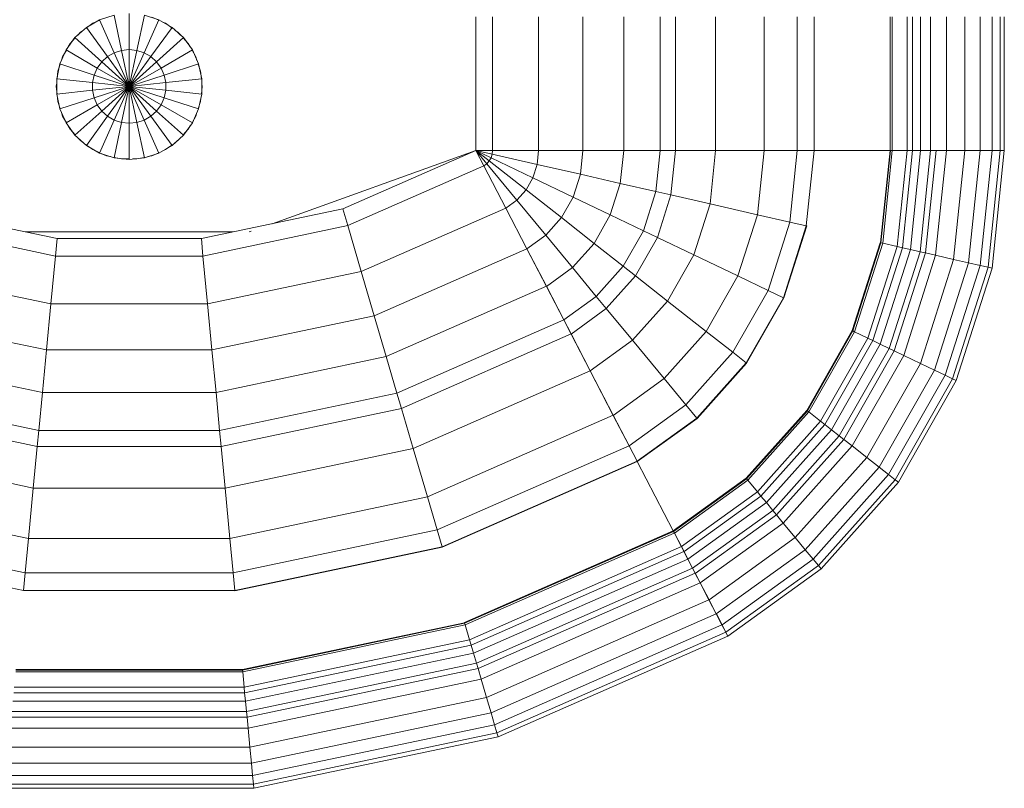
# Model space of a CAD drawing. Header units: millimetres. Extents: x 19580 to 41622, y 4748 to 42776.
# Tile 61 of 65: x 29323 to 29660, y 42128 to 42392. Entities that reach past the tile are written whole.
import ezdxf

# ---------------------------------------------------------------- set-up
doc = ezdxf.new("R2010")
doc.units = ezdxf.units.MM
doc.layers.add('M-EQPM-____-OTLN', color=50, linetype='Continuous', lineweight=20)

# ---------------------------------------------------------------- blocks, each defined once
blk = doc.blocks.new('Прямая форма - 83 new-608910-В_Этаж 01_Отопление')
at = {"layer": 'M-EQPM-____-OTLN', "color": 9}
for p, q in [((0, -194.51), (0, -182.13)), ((-10.17, -184.3), (-14.69, -186.91)), ((-14.61, -187.02), (-12.5, -185.48)), ((-12.5, -185.48), (-10.11, -184.42)), ((-5.2, -182.68), (-10.17, -184.3)), ((-10.17, -184.3), (-5.13, -195.6)), ((-5.2, -182.68), (-2.62, -194.79)), ((2.62, -194.79), (5.2, -182.68)), ((5.13, -195.6), (10.17, -184.3)), ((10.17, -184.3), (5.2, -182.68)), ((7.73, -183.36), (10.11, -184.42)), ((14.69, -186.91), (10.17, -184.3)), ((11.3, -184.95), (12.5, -185.48)), ((12.5, -185.48), (14.61, -187.02)), ((118.83, -183.27), (118.83, -229.07)), ((118.83, -229.07), (118.83, -183.27)), ((124.56, -229.09), (124.56, -183.27)), ((140.36, -229.09), (140.36, -183.27)), ((155.5, -229.09), (155.5, -183.27)), ((169.53, -229.09), (169.53, -183.27)), ((182.02, -229.09), (182.02, -183.27)), ((187.3, -229.09), (187.3, -183.27)), ((201.03, -229.09), (201.03, -183.27)), ((217.65, -229.09), (217.65, -183.27)), ((229.01, -229.09), (229.01, -183.27)), ((234.78, -229.09), (234.78, -183.27)), ((260.84, -229.09), (260.84, -183.27)), ((261.6, -229.09), (261.6, -183.27)), ((266.64, -229.09), (266.64, -183.27)), ((268.48, -229.09), (268.48, -183.27)), ((271.3, -229.09), (271.3, -183.27)), ((274.68, -229.09), (274.68, -183.27)), ((280.15, -229.09), (280.15, -183.27)), ((286.45, -229.09), (286.45, -183.27)), ((291.73, -229.09), (291.73, -183.27)), ((295.82, -229.09), (295.82, -183.27)), ((298.6, -229.09), (298.6, -183.27)), ((299.99, -229.09), (299.99, -183.27)), ((-14.69, -186.91), (-18.58, -190.41)), ((-17.6, -189.53), (-16.73, -188.56)), ((-16.73, -188.56), (-15.67, -187.79)), ((-14.69, -186.91), (-7.42, -196.92)), ((7.42, -196.92), (14.69, -186.91)), ((18.58, -190.41), (14.69, -186.91)), ((15.67, -187.79), (16.73, -188.56)), ((16.73, -188.56), (17.6, -189.53)), ((-18.58, -190.41), (-21.65, -194.63)), ((-20.23, -192.44), (-18.48, -190.5)), ((-18.58, -190.41), (-9.38, -198.69)), ((9.38, -198.69), (18.58, -190.41)), ((18.48, -190.5), (20.23, -192.44)), ((21.65, -194.63), (18.58, -190.41)), ((-21.65, -194.63), (-23.78, -199.41)), ((-22.84, -196.97), (-21.53, -194.7)), ((-21.65, -194.63), (-10.93, -200.82)), ((-20.88, -193.58), (-20.23, -192.44)), ((-5.13, -195.6), (-7.42, -196.92)), ((-2.62, -194.79), (-5.13, -195.6)), ((-5.13, -195.6), (0, -207.13)), ((0, -194.51), (-2.62, -194.79)), ((-2.62, -194.79), (0, -207.13)), ((0, -207.13), (0, -194.51)), ((2.62, -194.79), (0, -194.51)), ((0, -207.13), (2.62, -194.79)), ((0, -207.13), (5.13, -195.6)), ((5.13, -195.6), (2.62, -194.79)), ((7.42, -196.92), (5.13, -195.6)), ((10.93, -200.82), (21.65, -194.63)), ((20.23, -192.44), (20.88, -193.58)), ((21.53, -194.7), (22.84, -196.97)), ((23.78, -199.41), (21.65, -194.63)), ((-23.24, -198.21), (-22.84, -196.97)), ((-9.38, -198.69), (-10.93, -200.82)), ((-7.42, -196.92), (-9.38, -198.69)), ((-9.38, -198.69), (0, -207.13)), ((-7.42, -196.92), (0, -207.13)), ((0, -207.13), (7.42, -196.92)), ((0, -207.13), (9.38, -198.69)), ((9.38, -198.69), (7.42, -196.92)), ((10.93, -200.82), (9.38, -198.69)), ((22.84, -196.97), (23.24, -198.21)), ((-23.78, -199.41), (-24.86, -204.52)), ((-24.73, -204.54), (-24.45, -201.94)), ((-24.45, -201.94), (-23.65, -199.45)), ((-23.78, -199.41), (-12, -203.23)), ((-10.93, -200.82), (-12, -203.23)), ((-10.93, -200.82), (0, -207.13)), ((0, -207.13), (10.93, -200.82)), ((12, -203.23), (10.93, -200.82)), ((12, -203.23), (23.78, -199.41)), ((23.65, -199.45), (24.45, -201.94)), ((24.86, -204.52), (23.78, -199.41)), ((24.45, -201.94), (24.73, -204.54)), ((-24.86, -204.52), (-12.55, -205.82)), ((-24.86, -204.52), (-24.86, -209.75)), ((-12, -203.23), (-12.55, -205.82)), ((-12.55, -205.82), (0, -207.13)), ((-12.55, -205.82), (-12.55, -208.45)), ((-12, -203.23), (0, -207.13)), ((0, -207.13), (12, -203.23)), ((0, -207.13), (12.55, -205.82)), ((12.55, -205.82), (12, -203.23)), ((12.55, -205.82), (24.86, -204.52)), ((12.55, -208.45), (12.55, -205.82)), ((24.86, -209.75), (24.86, -204.52)), ((-25, -207.13), (-24.92, -206.38)), ((-24.73, -209.73), (-25, -207.13)), ((-24.86, -209.75), (-12.55, -208.45)), ((-12.55, -208.45), (0, -207.13)), ((-12.55, -208.45), (-12, -211.04)), ((-12, -211.04), (0, -207.13)), ((-10.93, -213.45), (0, -207.13)), ((-9.38, -215.58), (0, -207.13)), ((-7.42, -217.35), (0, -207.13)), ((-5.13, -218.67), (0, -207.13)), ((-2.62, -219.48), (0, -207.13)), ((0, -207.13), (12.55, -208.45)), ((0, -207.13), (12, -211.04)), ((0, -207.13), (10.93, -213.45)), ((0, -207.13), (9.38, -215.58)), ((0, -207.13), (7.42, -217.35)), ((0, -207.13), (5.13, -218.67)), ((0, -207.13), (2.62, -219.48)), ((0, -219.76), (0, -207.13)), ((12, -211.04), (12.55, -208.45)), ((12.55, -208.45), (24.86, -209.75)), ((25, -207.13), (24.73, -209.73)), ((24.92, -206.38), (25, -207.13)), ((-24.86, -209.75), (-23.78, -214.86)), ((-24.45, -212.33), (-24.59, -211.03)), ((-23.65, -214.82), (-24.45, -212.33)), ((-23.78, -214.86), (-12, -211.04)), ((-12, -211.04), (-10.93, -213.45)), ((10.93, -213.45), (12, -211.04)), ((12, -211.04), (23.78, -214.86)), ((24.45, -212.33), (23.65, -214.82)), ((23.78, -214.86), (24.86, -209.75)), ((24.59, -211.03), (24.45, -212.33)), ((-23.78, -214.86), (-21.65, -219.63)), ((-21.65, -219.63), (-10.93, -213.45)), ((-18.58, -223.86), (-9.38, -215.58)), ((-10.93, -213.45), (-9.38, -215.58)), ((-9.38, -215.58), (-7.42, -217.35)), ((7.42, -217.35), (9.38, -215.58)), ((9.38, -215.58), (10.93, -213.45)), ((9.38, -215.58), (18.58, -223.86)), ((10.93, -213.45), (21.65, -219.63)), ((21.65, -219.63), (23.78, -214.86)), ((-22.84, -217.3), (-23.24, -216.06)), ((-21.53, -219.57), (-22.84, -217.3)), ((-14.69, -227.36), (-7.42, -217.35)), ((-10.17, -229.97), (-5.13, -218.67)), ((-7.42, -217.35), (-5.13, -218.67)), ((-5.13, -218.67), (-2.62, -219.48)), ((2.62, -219.48), (5.13, -218.67)), ((5.13, -218.67), (7.42, -217.35)), ((5.13, -218.67), (10.17, -229.97)), ((7.42, -217.35), (14.69, -227.36)), ((22.84, -217.3), (21.53, -219.57)), ((23.24, -216.06), (22.84, -217.3)), ((-21.65, -219.63), (-18.58, -223.86)), ((-20.23, -221.83), (-20.88, -220.69)), ((-18.48, -223.77), (-20.23, -221.83)), ((-5.2, -231.59), (-2.62, -219.48)), ((-2.62, -219.48), (0, -219.76)), ((0, -219.76), (2.62, -219.48)), ((0, -232.13), (0, -219.76)), ((2.62, -219.48), (5.2, -231.59)), ((20.23, -221.83), (18.48, -223.77)), ((18.58, -223.86), (21.65, -219.63)), ((20.88, -220.69), (20.23, -221.83)), ((-18.58, -223.86), (-14.69, -227.36)), ((-16.73, -225.71), (-17.6, -224.74)), ((-15.67, -226.48), (-16.73, -225.71)), ((14.69, -227.36), (18.58, -223.86)), ((16.73, -225.71), (15.67, -226.48)), ((17.6, -224.74), (16.73, -225.71)), ((-14.69, -227.36), (-10.17, -229.97)), ((-12.5, -228.79), (-14.61, -227.25)), ((-10.11, -229.85), (-12.5, -228.79)), ((10.17, -229.97), (14.69, -227.36)), ((12.5, -228.79), (11.3, -229.32)), ((14.61, -227.25), (12.5, -228.79)), ((118.83, -229.09), (49.02, -254.19)), ((73.23, -249.09), (118.83, -229.07)), ((124.56, -229.09), (118.83, -229.09)), ((118.83, -229.09), (121.56, -234.36)), ((118.83, -229.09), (122.57, -233.63)), ((118.83, -229.09), (122.57, -233.63)), ((118.83, -229.09), (123.41, -232.69)), ((118.83, -229.09), (123.41, -232.69)), ((118.83, -229.09), (124.04, -231.59)), ((118.83, -229.09), (124.04, -231.59)), ((118.83, -229.09), (124.43, -230.37)), ((118.83, -229.09), (124.43, -230.37)), ((118.83, -229.09), (124.56, -229.09)), ((118.85, -229.09), (121.57, -234.34)), ((124.43, -230.37), (124.56, -229.09)), ((124.43, -230.37), (124.56, -229.09)), ((140.36, -229.09), (124.56, -229.09)), ((124.56, -229.09), (140.36, -229.09)), ((139.86, -233.89), (140.36, -229.09)), ((139.86, -233.89), (140.36, -229.09)), ((155.5, -229.09), (140.36, -229.09)), ((140.36, -229.09), (155.5, -229.09)), ((154.66, -237.26), (155.5, -229.09)), ((154.66, -237.26), (155.5, -229.09)), ((169.53, -229.09), (155.5, -229.09)), ((155.5, -229.09), (169.53, -229.09)), ((168.36, -240.39), (169.53, -229.09)), ((168.36, -240.39), (169.53, -229.09)), ((182.02, -229.09), (169.53, -229.09)), ((169.53, -229.09), (182.02, -229.09)), ((180.56, -243.17), (182.02, -229.09)), ((180.56, -243.17), (182.02, -229.09)), ((187.3, -229.09), (182.02, -229.09)), ((182.02, -229.09), (187.3, -229.09)), ((185.73, -244.35), (187.3, -229.09)), ((185.73, -244.35), (187.3, -229.09)), ((201.03, -229.09), (187.3, -229.09)), ((187.3, -229.09), (201.03, -229.09)), ((199.15, -247.41), (201.03, -229.09)), ((199.15, -247.41), (201.03, -229.09)), ((217.65, -229.09), (201.03, -229.09)), ((201.03, -229.09), (217.65, -229.09)), ((215.38, -251.11), (217.65, -229.09)), ((215.38, -251.11), (217.65, -229.09)), ((229.01, -229.09), (217.65, -229.09)), ((217.65, -229.09), (229.01, -229.09)), ((226.48, -253.64), (229.01, -229.09)), ((226.48, -253.64), (229.01, -229.09)), ((234.78, -229.09), (229.01, -229.09)), ((229.01, -229.09), (234.78, -229.09)), ((232.12, -254.93), (234.78, -229.09)), ((232.12, -254.93), (234.78, -229.09)), ((260.84, -229.09), (234.78, -229.09)), ((234.78, -229.09), (234.91, -229.09)), ((234.91, -229.09), (260.71, -229.09)), ((257.58, -260.73), (260.84, -229.09)), ((257.58, -260.73), (260.84, -229.09)), ((257.71, -260.76), (260.97, -229.09)), ((257.71, -260.76), (260.97, -229.09)), ((258.32, -260.9), (261.6, -229.09)), ((258.32, -260.9), (261.6, -229.09)), ((260.71, -229.09), (260.84, -229.09)), ((260.84, -229.09), (260.97, -229.09)), ((260.97, -229.09), (261.6, -229.09)), ((266.64, -229.09), (261.6, -229.09)), ((261.6, -229.09), (266.64, -229.09)), ((263.25, -262.03), (266.64, -229.09)), ((263.25, -262.03), (266.64, -229.09)), ((265.04, -262.43), (268.48, -229.09)), ((265.04, -262.43), (268.48, -229.09)), ((268.48, -229.09), (266.64, -229.09)), ((266.64, -229.09), (268.48, -229.09)), ((267.8, -263.06), (271.3, -229.09)), ((267.8, -263.06), (271.3, -229.09)), ((271.3, -229.09), (268.48, -229.09)), ((268.48, -229.09), (271.3, -229.09)), ((271.1, -263.82), (274.68, -229.09)), ((271.1, -263.82), (274.68, -229.09)), ((274.68, -229.09), (271.3, -229.09)), ((271.3, -229.09), (274.68, -229.09)), ((272.96, -264.24), (276.59, -229.09)), ((272.96, -264.24), (276.59, -229.09)), ((276.59, -229.09), (274.68, -229.09)), ((274.68, -229.09), (276.59, -229.09)), ((276.45, -265.04), (280.15, -229.09)), ((276.45, -265.04), (280.15, -229.09)), ((280.15, -229.09), (276.59, -229.09)), ((276.59, -229.09), (280.15, -229.09)), ((286.45, -229.09), (280.15, -229.09)), ((280.15, -229.09), (286.45, -229.09)), ((282.6, -266.44), (286.45, -229.09)), ((282.6, -266.44), (286.45, -229.09)), ((291.73, -229.09), (286.45, -229.09)), ((286.45, -229.09), (291.73, -229.09)), ((287.76, -267.61), (291.73, -229.09)), ((287.76, -267.61), (291.73, -229.09)), ((295.82, -229.09), (291.73, -229.09)), ((291.73, -229.09), (295.82, -229.09)), ((291.75, -268.53), (295.82, -229.09)), ((291.75, -268.53), (295.82, -229.09)), ((294.47, -269.15), (298.6, -229.09)), ((294.47, -269.15), (298.6, -229.09)), ((298.6, -229.09), (295.82, -229.09)), ((295.82, -229.09), (298.6, -229.09)), ((295.83, -269.46), (299.99, -229.09)), ((295.83, -269.46), (299.99, -229.09)), ((299.99, -229.09), (298.6, -229.09)), ((298.6, -229.09), (299.99, -229.09)), ((-10.17, -229.97), (-5.2, -231.59)), ((-7.73, -230.91), (-9.63, -230.07)), ((-6.44, -231.18), (-7.73, -230.91)), ((-5.2, -231.59), (0, -232.13)), ((-2.61, -232), (-5.17, -231.45)), ((0, -232), (-2.61, -232)), ((0, -232.13), (5.2, -231.59)), ((2.61, -232), (1.3, -232)), ((5.17, -231.45), (2.61, -232)), ((5.2, -231.59), (10.17, -229.97)), ((7.73, -230.91), (6.44, -231.18)), ((10.11, -229.85), (7.73, -230.91)), ((122.57, -233.63), (123.41, -232.69)), ((122.57, -233.63), (123.41, -232.69)), ((123.41, -232.69), (124.04, -231.59)), ((123.41, -232.69), (124.04, -231.59)), ((123.41, -232.69), (136.04, -242.61)), ((123.41, -232.69), (136.04, -242.61)), ((124.04, -231.59), (124.43, -230.37)), ((124.04, -231.59), (124.43, -230.37)), ((124.04, -231.59), (138.4, -238.46)), ((124.04, -231.59), (138.4, -238.46)), ((124.43, -230.37), (139.86, -233.89)), ((124.43, -230.37), (139.86, -233.89)), ((74.91, -254.82), (121.57, -234.34)), ((74.91, -254.82), (121.57, -234.34)), ((121.56, -234.36), (122.57, -233.63)), ((121.56, -234.36), (122.57, -233.63)), ((121.56, -234.36), (129.09, -248.88)), ((121.57, -234.34), (129.1, -248.85)), ((122.57, -233.63), (132.89, -246.14)), ((122.57, -233.63), (132.89, -246.14)), ((138.4, -238.46), (139.86, -233.89)), ((138.4, -238.46), (139.86, -233.89)), ((139.86, -233.89), (154.66, -237.26)), ((139.86, -233.89), (154.66, -237.26)), ((136.04, -242.61), (138.4, -238.46)), ((136.04, -242.61), (138.4, -238.46)), ((138.4, -238.46), (152.17, -245.06)), ((138.4, -238.46), (152.17, -245.06)), ((152.17, -245.06), (154.66, -237.26)), ((152.17, -245.06), (154.66, -237.26)), ((154.66, -237.26), (168.36, -240.39)), ((154.66, -237.26), (168.36, -240.39)), ((132.89, -246.14), (136.04, -242.61)), ((132.89, -246.14), (136.04, -242.61)), ((136.04, -242.61), (148.15, -252.12)), ((136.04, -242.61), (148.15, -252.12)), ((164.92, -251.17), (168.36, -240.39)), ((164.92, -251.17), (168.36, -240.39)), ((168.36, -240.39), (180.56, -243.17)), ((168.36, -240.39), (180.56, -243.17)), ((129.09, -248.88), (132.89, -246.14)), ((129.09, -248.88), (132.89, -246.14)), ((132.89, -246.14), (142.78, -258.12)), ((132.89, -246.14), (142.78, -258.12)), ((148.15, -252.12), (152.17, -245.06)), ((148.15, -252.12), (152.17, -245.06)), ((152.17, -245.06), (164.92, -251.17)), ((152.17, -245.06), (164.92, -251.17)), ((176.28, -256.6), (180.56, -243.17)), ((176.28, -256.6), (180.56, -243.17)), ((180.56, -243.17), (185.73, -244.35)), ((180.56, -243.17), (185.73, -244.35)), ((181.08, -258.9), (185.73, -244.35)), ((181.08, -258.9), (185.73, -244.35)), ((185.73, -244.35), (199.15, -247.41)), ((185.73, -244.35), (199.15, -247.41)), ((-73.23, -249.09), (-24.73, -259.3)), ((24.73, -259.3), (73.23, -249.09)), ((73.23, -249.09), (74.91, -254.82)), ((73.23, -249.09), (74.91, -254.82)), ((79.55, -270.61), (129.1, -248.85)), ((79.55, -270.61), (129.1, -248.85)), ((129.09, -248.88), (136.31, -262.79)), ((129.1, -248.85), (136.32, -262.77)), ((193.57, -264.88), (199.15, -247.41)), ((193.57, -264.88), (199.15, -247.41)), ((199.15, -247.41), (215.38, -251.11)), ((199.15, -247.41), (215.38, -251.11)), ((142.78, -258.12), (148.15, -252.12)), ((142.78, -258.12), (148.15, -252.12)), ((148.15, -252.12), (159.36, -260.93)), ((148.15, -252.12), (159.36, -260.93)), ((159.36, -260.93), (164.92, -251.17)), ((159.36, -260.93), (164.92, -251.17)), ((164.92, -251.17), (176.28, -256.6)), ((164.92, -251.17), (176.28, -256.6)), ((208.67, -272.12), (215.38, -251.11)), ((208.67, -272.12), (215.38, -251.11)), ((215.38, -251.11), (226.48, -253.64)), ((215.38, -251.11), (226.48, -253.64)), ((-74.91, -254.82), (-25.3, -265.27)), ((-74.91, -254.82), (-25.3, -265.27)), ((25.3, -265.27), (74.91, -254.82)), ((25.3, -265.27), (74.91, -254.82)), ((74.91, -254.82), (79.55, -270.61)), ((74.91, -254.82), (79.55, -270.61)), ((219, -277.06), (226.48, -253.64)), ((219, -277.06), (226.48, -253.64)), ((224.25, -279.58), (232.12, -254.93)), ((224.25, -279.58), (232.12, -254.93)), ((224.37, -279.63), (232.25, -254.96)), ((224.37, -279.63), (232.25, -254.96)), ((226.48, -253.64), (232.12, -254.93)), ((226.48, -253.64), (232.12, -254.93)), ((232.12, -254.93), (232.25, -254.96)), ((232.25, -254.96), (232.12, -254.93)), ((35.49, -257.04), (-35.49, -257.04)), ((-24.73, -259.3), (-25.3, -265.27)), ((-24.73, -259.3), (-25.3, -265.27)), ((-24.73, -259.3), (24.73, -259.3)), ((24.73, -259.3), (25.3, -265.27)), ((24.73, -259.3), (25.3, -265.27)), ((41.82, -256.78), (41.1, -257.04)), ((136.31, -262.79), (142.78, -258.12)), ((136.31, -262.79), (142.78, -258.12)), ((142.78, -258.12), (151.94, -269.23)), ((142.78, -258.12), (151.94, -269.23)), ((169.35, -268.77), (176.28, -256.6)), ((169.35, -268.77), (176.28, -256.6)), ((173.57, -272.09), (181.08, -258.9)), ((173.57, -272.09), (181.08, -258.9)), ((176.28, -256.6), (181.08, -258.9)), ((176.28, -256.6), (181.08, -258.9)), ((181.08, -258.9), (193.57, -264.88)), ((181.08, -258.9), (193.57, -264.88)), ((84, -285.74), (136.32, -262.77)), ((84, -285.74), (136.32, -262.77)), ((136.31, -262.79), (143, -275.69)), ((136.32, -262.77), (143.01, -275.66)), ((151.94, -269.23), (159.36, -260.93)), ((151.94, -269.23), (159.36, -260.93)), ((159.36, -260.93), (169.35, -268.77)), ((159.36, -260.93), (169.35, -268.77)), ((247.82, -290.86), (257.45, -260.7)), ((247.82, -290.86), (257.45, -260.7)), ((247.94, -290.92), (257.58, -260.73)), ((247.94, -290.92), (257.58, -260.73)), ((248.06, -290.98), (257.71, -260.76)), ((248.06, -290.98), (257.71, -260.76)), ((248.63, -291.25), (258.32, -260.9)), ((248.63, -291.25), (258.32, -260.9)), ((253.22, -293.45), (263.25, -262.03)), ((253.22, -293.45), (263.25, -262.03)), ((254.88, -294.24), (265.04, -262.43)), ((254.88, -294.24), (265.04, -262.43)), ((257.45, -260.7), (257.58, -260.73)), ((257.45, -260.7), (257.58, -260.73)), ((257.45, -295.47), (267.8, -263.06)), ((257.45, -295.47), (267.8, -263.06)), ((257.58, -260.73), (257.71, -260.76)), ((257.58, -260.73), (257.71, -260.76)), ((257.71, -260.76), (258.32, -260.9)), ((257.71, -260.76), (258.32, -260.9)), ((258.32, -260.9), (263.25, -262.03)), ((258.32, -260.9), (263.25, -262.03)), ((263.25, -262.03), (265.04, -262.43)), ((263.25, -262.03), (265.04, -262.43)), ((265.04, -262.43), (267.8, -263.06)), ((265.04, -262.43), (267.8, -263.06)), ((267.8, -263.06), (271.1, -263.82)), ((267.8, -263.06), (271.1, -263.82)), ((-25.3, -265.27), (-26.87, -281.7)), ((-25.3, -265.27), (-26.87, -281.7)), ((-25.3, -265.27), (25.3, -265.27)), ((-25.3, -265.27), (25.3, -265.27)), ((25.3, -265.27), (26.87, -281.7)), ((25.3, -265.27), (26.87, -281.7)), ((184.55, -280.71), (193.57, -264.88)), ((184.55, -280.71), (193.57, -264.88)), ((193.57, -264.88), (208.67, -272.12)), ((193.57, -264.88), (208.67, -272.12)), ((260.52, -296.94), (271.1, -263.82)), ((260.52, -296.94), (271.1, -263.82)), ((262.26, -297.78), (272.96, -264.24)), ((262.26, -297.78), (272.96, -264.24)), ((265.5, -299.33), (276.45, -265.04)), ((265.5, -299.33), (276.45, -265.04)), ((271.1, -263.82), (272.96, -264.24)), ((271.1, -263.82), (272.96, -264.24)), ((271.23, -302.07), (282.6, -266.44)), ((271.23, -302.07), (282.6, -266.44)), ((272.96, -264.24), (276.45, -265.04)), ((272.96, -264.24), (276.45, -265.04)), ((276.45, -265.04), (282.6, -266.44)), ((276.45, -265.04), (282.6, -266.44)), ((282.6, -266.44), (287.76, -267.61)), ((282.6, -266.44), (287.76, -267.61)), ((143, -275.69), (151.94, -269.23)), ((143, -275.69), (151.94, -269.23)), ((151.94, -269.23), (160.1, -279.12)), ((151.94, -269.23), (160.1, -279.12)), ((160.1, -279.12), (169.35, -268.77)), ((160.1, -279.12), (169.35, -268.77)), ((169.35, -268.77), (173.57, -272.09)), ((169.35, -268.77), (173.57, -272.09)), ((276.02, -304.37), (287.76, -267.61)), ((276.02, -304.37), (287.76, -267.61)), ((279.74, -306.15), (291.75, -268.53)), ((279.74, -306.15), (291.75, -268.53)), ((282.27, -307.36), (294.47, -269.15)), ((282.27, -307.36), (294.47, -269.15)), ((283.54, -307.97), (295.83, -269.46)), ((283.54, -307.97), (295.83, -269.46)), ((287.76, -267.61), (291.75, -268.53)), ((287.76, -267.61), (291.75, -268.53)), ((291.75, -268.53), (294.47, -269.15)), ((291.75, -268.53), (294.47, -269.15)), ((294.47, -269.15), (295.83, -269.46)), ((294.47, -269.15), (295.83, -269.46)), ((-79.55, -270.61), (-26.87, -281.7)), ((-79.55, -270.61), (-26.87, -281.7)), ((26.87, -281.7), (79.55, -270.61)), ((26.87, -281.7), (79.55, -270.61)), ((79.55, -270.61), (84, -285.74)), ((79.55, -270.61), (84, -285.74)), ((163.55, -283.3), (173.57, -272.09)), ((163.55, -283.3), (173.57, -272.09)), ((173.57, -272.09), (184.55, -280.71)), ((173.57, -272.09), (184.55, -280.71)), ((197.84, -291.15), (208.67, -272.12)), ((197.84, -291.15), (208.67, -272.12)), ((208.67, -272.12), (219, -277.06)), ((208.67, -272.12), (219, -277.06)), ((88.12, -299.76), (143.01, -275.66)), ((88.12, -299.76), (143.01, -275.66)), ((143, -275.69), (148.95, -287.16)), ((143.01, -275.66), (148.97, -287.14)), ((148.95, -287.16), (160.1, -279.12)), ((148.95, -287.16), (160.1, -279.12)), ((160.1, -279.12), (163.55, -283.3)), ((160.1, -279.12), (163.55, -283.3)), ((206.92, -298.28), (219, -277.06)), ((206.92, -298.28), (219, -277.06)), ((211.54, -301.9), (224.25, -279.58)), ((211.54, -301.9), (224.25, -279.58)), ((211.64, -301.99), (224.37, -279.63)), ((211.64, -301.99), (224.37, -279.63)), ((219, -277.06), (224.25, -279.58)), ((219, -277.06), (224.25, -279.58)), ((224.25, -279.58), (224.37, -279.63)), ((224.25, -279.58), (224.37, -279.63)), ((-26.87, -281.7), (-28.37, -297.46)), ((-26.87, -281.7), (-28.37, -297.46)), ((-26.87, -281.7), (26.87, -281.7)), ((-26.87, -281.7), (26.87, -281.7)), ((26.87, -281.7), (28.37, -297.46)), ((26.87, -281.7), (28.37, -297.46)), ((151.47, -292.02), (163.55, -283.3)), ((151.47, -292.02), (163.55, -283.3)), ((163.55, -283.3), (172.52, -294.17)), ((163.55, -283.3), (172.52, -294.17)), ((172.52, -294.17), (184.55, -280.71)), ((172.52, -294.17), (184.55, -280.71)), ((184.55, -280.71), (197.84, -291.15)), ((184.55, -280.71), (197.84, -291.15)), ((-84, -285.74), (-28.37, -297.46)), ((-84, -285.74), (-28.37, -297.46)), ((28.37, -297.46), (84, -285.74)), ((28.37, -297.46), (84, -285.74)), ((84, -285.74), (88.12, -299.76)), ((84, -285.74), (88.12, -299.76)), ((91.79, -312.24), (148.97, -287.14)), ((91.79, -312.24), (148.97, -287.14)), ((148.95, -287.16), (151.47, -292.02)), ((148.97, -287.14), (151.49, -291.99)), ((93.35, -317.52), (151.49, -291.99)), ((93.35, -317.52), (151.49, -291.99)), ((151.47, -292.02), (158.02, -304.64)), ((151.49, -291.99), (158.03, -304.61)), ((183.37, -307.32), (197.84, -291.15)), ((183.37, -307.32), (197.84, -291.15)), ((197.84, -291.15), (206.92, -298.28)), ((197.84, -291.15), (206.92, -298.28)), ((232.27, -318.19), (247.82, -290.86)), ((232.27, -318.19), (247.82, -290.86)), ((232.37, -318.27), (247.94, -290.92)), ((232.37, -318.27), (247.94, -290.92)), ((232.48, -318.35), (248.06, -290.98)), ((232.48, -318.35), (248.06, -290.98)), ((232.98, -318.74), (248.63, -291.25)), ((232.98, -318.74), (248.63, -291.25)), ((237.01, -321.91), (253.22, -293.45)), ((237.01, -321.91), (253.22, -293.45)), ((247.82, -290.86), (247.94, -290.92)), ((247.82, -290.86), (247.94, -290.92)), ((247.94, -290.92), (248.06, -290.98)), ((247.94, -290.92), (248.06, -290.98)), ((248.06, -290.98), (248.63, -291.25)), ((248.06, -290.98), (248.63, -291.25)), ((248.63, -291.25), (253.22, -293.45)), ((248.63, -291.25), (253.22, -293.45)), ((253.22, -293.45), (254.88, -294.24)), ((253.22, -293.45), (254.88, -294.24)), ((158.02, -304.64), (172.52, -294.17)), ((158.02, -304.64), (172.52, -294.17)), ((172.52, -294.17), (183.37, -307.32)), ((172.52, -294.17), (183.37, -307.32)), ((238.47, -323.06), (254.88, -294.24)), ((238.47, -323.06), (254.88, -294.24)), ((240.73, -324.84), (257.45, -295.47)), ((240.73, -324.84), (257.45, -295.47)), ((243.43, -326.96), (260.52, -296.94)), ((243.43, -326.96), (260.52, -296.94)), ((254.88, -294.24), (257.45, -295.47)), ((254.88, -294.24), (257.45, -295.47)), ((257.45, -295.47), (260.52, -296.94)), ((257.45, -295.47), (260.52, -296.94)), ((260.52, -296.94), (262.26, -297.78)), ((260.52, -296.94), (262.26, -297.78)), ((-88.13, -299.76), (-29.77, -312.05)), ((-88.13, -299.76), (-29.77, -312.05)), ((-28.37, -297.46), (-29.77, -312.05)), ((-28.37, -297.46), (-29.77, -312.05)), ((-28.37, -297.46), (28.37, -297.46)), ((-28.37, -297.46), (28.37, -297.46)), ((28.37, -297.46), (29.77, -312.05)), ((28.37, -297.46), (29.77, -312.05)), ((29.77, -312.05), (88.12, -299.76)), ((29.77, -312.05), (88.12, -299.76)), ((88.12, -299.76), (91.79, -312.24)), ((88.12, -299.76), (91.79, -312.24)), ((190.79, -316.32), (206.92, -298.28)), ((190.79, -316.32), (206.92, -298.28)), ((206.92, -298.28), (211.54, -301.9)), ((206.92, -298.28), (211.54, -301.9)), ((244.96, -328.16), (262.26, -297.78)), ((244.96, -328.16), (262.26, -297.78)), ((247.81, -330.39), (265.5, -299.33)), ((247.81, -330.39), (265.5, -299.33)), ((262.26, -297.78), (265.5, -299.33)), ((262.26, -297.78), (265.5, -299.33)), ((265.5, -299.33), (271.23, -302.07)), ((265.5, -299.33), (271.23, -302.07)), ((194.56, -320.89), (211.54, -301.9)), ((194.56, -320.89), (211.54, -301.9)), ((194.65, -320.99), (211.64, -301.99)), ((194.65, -320.99), (211.64, -301.99)), ((211.54, -301.9), (211.64, -301.99)), ((211.54, -301.9), (211.64, -301.99)), ((252.85, -334.35), (271.23, -302.07)), ((252.85, -334.35), (271.23, -302.07)), ((271.23, -302.07), (276.02, -304.37)), ((271.23, -302.07), (276.02, -304.37)), ((97.38, -331.24), (158.03, -304.61)), ((97.38, -331.24), (158.03, -304.61)), ((158.02, -304.64), (165.94, -319.91)), ((158.03, -304.61), (165.95, -319.88)), ((257.07, -337.66), (276.02, -304.37)), ((257.07, -337.66), (276.02, -304.37)), ((260.34, -340.23), (279.74, -306.15)), ((260.34, -340.23), (279.74, -306.15)), ((276.02, -304.37), (279.74, -306.15)), ((276.02, -304.37), (279.74, -306.15)), ((279.74, -306.15), (282.27, -307.36)), ((279.74, -306.15), (282.27, -307.36)), ((165.94, -319.91), (183.37, -307.32)), ((165.94, -319.91), (183.37, -307.32)), ((183.37, -307.32), (190.79, -316.32)), ((183.37, -307.32), (190.79, -316.32)), ((262.56, -341.98), (282.27, -307.36)), ((262.56, -341.98), (282.27, -307.36)), ((263.67, -342.85), (283.54, -307.97)), ((263.67, -342.85), (283.54, -307.97)), ((282.27, -307.36), (283.54, -307.97)), ((282.27, -307.36), (283.54, -307.97)), ((-91.79, -312.24), (-31.01, -325.04)), ((-91.79, -312.24), (-31.01, -325.04)), ((-29.77, -312.05), (-31.01, -325.04)), ((-29.77, -312.05), (-31.01, -325.04)), ((-29.77, -312.05), (29.77, -312.05)), ((-29.77, -312.05), (29.77, -312.05)), ((29.77, -312.05), (31, -325.04)), ((29.77, -312.05), (31, -325.04)), ((31, -325.04), (91.79, -312.24)), ((31, -325.04), (91.79, -312.24)), ((91.79, -312.24), (93.35, -317.52)), ((91.79, -312.24), (93.35, -317.52)), ((171.36, -330.35), (190.79, -316.32)), ((171.36, -330.35), (190.79, -316.32)), ((190.79, -316.32), (194.56, -320.89)), ((190.79, -316.32), (194.56, -320.89)), ((-93.35, -317.52), (-31.53, -330.54)), ((-93.35, -317.52), (-31.53, -330.54)), ((31.53, -330.54), (93.35, -317.52)), ((31.53, -330.54), (93.35, -317.52)), ((93.35, -317.52), (97.38, -331.24)), ((93.35, -317.52), (97.38, -331.24)), ((102.26, -347.85), (165.95, -319.88)), ((102.26, -347.85), (165.95, -319.88)), ((165.94, -319.91), (171.36, -330.35)), ((165.95, -319.88), (171.37, -330.33)), ((211.5, -341.42), (232.27, -318.19)), ((211.5, -341.42), (232.27, -318.19)), ((211.59, -341.52), (232.37, -318.27)), ((211.59, -341.52), (232.37, -318.27)), ((211.67, -341.62), (232.48, -318.35)), ((211.67, -341.62), (232.48, -318.35)), ((212.08, -342.12), (232.98, -318.74)), ((212.08, -342.12), (232.98, -318.74)), ((232.27, -318.19), (232.37, -318.27)), ((232.27, -318.19), (232.37, -318.27)), ((232.37, -318.27), (232.48, -318.35)), ((232.37, -318.27), (232.48, -318.35)), ((232.48, -318.35), (232.98, -318.74)), ((232.48, -318.35), (232.98, -318.74)), ((232.98, -318.74), (237.01, -321.91)), ((232.98, -318.74), (237.01, -321.91)), ((174.11, -335.65), (194.56, -320.89)), ((174.11, -335.65), (194.56, -320.89)), ((174.17, -335.77), (194.65, -320.99)), ((194.65, -320.99), (174.17, -335.77)), ((194.56, -320.89), (194.65, -320.99)), ((194.56, -320.89), (194.65, -320.99)), ((215.37, -346.11), (237.01, -321.91)), ((215.37, -346.11), (237.01, -321.91)), ((216.57, -347.56), (238.47, -323.06)), ((216.57, -347.56), (238.47, -323.06)), ((237.01, -321.91), (238.47, -323.06)), ((237.01, -321.91), (238.47, -323.06)), ((238.47, -323.06), (240.73, -324.84)), ((238.47, -323.06), (240.73, -324.84)), ((-31.01, -325.04), (-31.53, -330.54)), ((-31.01, -325.04), (-31.53, -330.54)), ((-31.01, -325.04), (31, -325.04)), ((-31.01, -325.04), (31, -325.04)), ((31, -325.04), (31.53, -330.54)), ((31, -325.04), (31.53, -330.54)), ((218.42, -349.8), (240.73, -324.84)), ((218.42, -349.8), (240.73, -324.84)), ((220.62, -352.47), (243.43, -326.96)), ((220.62, -352.47), (243.43, -326.96)), ((240.73, -324.84), (243.43, -326.96)), ((240.73, -324.84), (243.43, -326.96)), ((243.43, -326.96), (244.96, -328.16)), ((243.43, -326.96), (244.96, -328.16)), ((-31.53, -330.54), (-32.89, -344.83)), ((-31.53, -330.54), (-32.89, -344.83)), ((-31.53, -330.54), (31.53, -330.54)), ((-31.53, -330.54), (31.53, -330.54)), ((31.53, -330.54), (32.89, -344.83)), ((31.53, -330.54), (32.89, -344.83)), ((105.6, -359.2), (171.37, -330.33)), ((105.6, -359.2), (171.37, -330.33)), ((171.37, -330.33), (174.12, -335.63)), ((221.87, -353.98), (244.96, -328.16)), ((221.87, -353.98), (244.96, -328.16)), ((224.2, -356.81), (247.81, -330.39)), ((224.2, -356.81), (247.81, -330.39)), ((244.96, -328.16), (247.81, -330.39)), ((244.96, -328.16), (247.81, -330.39)), ((247.81, -330.39), (252.85, -334.35)), ((247.81, -330.39), (252.85, -334.35)), ((-97.38, -331.24), (-32.89, -344.83)), ((-97.38, -331.24), (-32.89, -344.83)), ((32.89, -344.83), (97.38, -331.24)), ((32.89, -344.83), (97.38, -331.24)), ((97.38, -331.24), (102.26, -347.85)), ((97.38, -331.24), (102.26, -347.85)), ((107.3, -364.97), (174.12, -335.63)), ((107.3, -364.97), (174.12, -335.63)), ((107.33, -365.1), (174.19, -335.75)), ((107.33, -365.1), (174.19, -335.75)), ((174.11, -335.65), (174.17, -335.77)), ((174.12, -335.63), (174.19, -335.75)), ((174.17, -335.77), (186.47, -359.48)), ((174.19, -335.75), (186.5, -359.48)), ((228.31, -361.79), (252.85, -334.35)), ((228.31, -361.79), (252.85, -334.35)), ((252.85, -334.35), (257.07, -337.66)), ((252.85, -334.35), (257.07, -337.66)), ((231.76, -365.97), (257.07, -337.66)), ((231.76, -365.97), (257.07, -337.66)), ((234.43, -369.21), (260.34, -340.23)), ((234.43, -369.21), (260.34, -340.23)), ((257.07, -337.66), (260.34, -340.23)), ((257.07, -337.66), (260.34, -340.23)), ((260.34, -340.23), (262.56, -341.98)), ((260.34, -340.23), (262.56, -341.98)), ((211.5, -341.42), (186.47, -359.48)), ((186.47, -359.48), (211.5, -341.42)), ((186.56, -359.58), (211.59, -341.52)), ((186.56, -359.58), (211.59, -341.52)), ((186.62, -359.7), (211.67, -341.62)), ((186.62, -359.7), (211.67, -341.62)), ((186.91, -360.29), (212.08, -342.12)), ((186.91, -360.29), (212.08, -342.12)), ((211.5, -341.42), (211.59, -341.52)), ((211.5, -341.42), (211.59, -341.52)), ((211.59, -341.52), (211.67, -341.62)), ((211.59, -341.52), (211.67, -341.62)), ((211.67, -341.62), (212.08, -342.12)), ((211.67, -341.62), (212.08, -342.12)), ((212.08, -342.12), (215.37, -346.11)), ((212.08, -342.12), (215.37, -346.11)), ((236.25, -371.41), (262.56, -341.98)), ((236.25, -371.41), (262.56, -341.98)), ((237.16, -372.51), (263.67, -342.85)), ((237.16, -372.51), (263.67, -342.85)), ((262.56, -341.98), (263.67, -342.85)), ((262.56, -341.98), (263.67, -342.85)), ((-32.89, -344.83), (-34.54, -362.11)), ((-32.89, -344.83), (-34.54, -362.11)), ((-32.89, -344.83), (32.89, -344.83)), ((-32.89, -344.83), (32.89, -344.83)), ((32.89, -344.83), (34.54, -362.11)), ((32.89, -344.83), (34.54, -362.11)), ((189.31, -364.92), (215.37, -346.11)), ((189.31, -364.92), (215.37, -346.11)), ((190.19, -366.61), (216.57, -347.56)), ((190.19, -366.61), (216.57, -347.56)), ((215.37, -346.11), (216.57, -347.56)), ((215.37, -346.11), (216.57, -347.56)), ((216.57, -347.56), (218.42, -349.8)), ((216.57, -347.56), (218.42, -349.8)), ((-102.26, -347.85), (-34.54, -362.11)), ((-102.26, -347.85), (-34.54, -362.11)), ((34.54, -362.11), (102.26, -347.85)), ((34.54, -362.11), (102.26, -347.85)), ((102.26, -347.85), (105.6, -359.2)), ((102.26, -347.85), (105.6, -359.2)), ((191.53, -369.2), (218.42, -349.8)), ((191.53, -369.2), (218.42, -349.8)), ((218.42, -349.8), (220.62, -352.47)), ((218.42, -349.8), (220.62, -352.47)), ((193.14, -372.31), (220.62, -352.47)), ((193.14, -372.31), (220.62, -352.47)), ((194.04, -374.07), (221.87, -353.98)), ((194.04, -374.07), (221.87, -353.98)), ((220.62, -352.47), (221.87, -353.98)), ((220.62, -352.47), (221.87, -353.98)), ((221.87, -353.98), (224.2, -356.81)), ((221.87, -353.98), (224.2, -356.81)), ((195.74, -377.35), (224.2, -356.81)), ((195.74, -377.35), (224.2, -356.81)), ((224.2, -356.81), (228.31, -361.79)), ((224.2, -356.81), (228.31, -361.79)), ((-105.6, -359.2), (-35.67, -373.93)), ((-105.6, -359.2), (-35.67, -373.93)), ((35.67, -373.93), (105.6, -359.2)), ((35.67, -373.93), (105.6, -359.2)), ((105.6, -359.2), (107.3, -364.97)), ((105.6, -359.2), (107.3, -364.97)), ((114.92, -390.91), (186.5, -359.48)), ((114.92, -390.91), (186.5, -359.48)), ((114.96, -391.04), (186.54, -359.61)), ((114.96, -391.04), (186.54, -359.61)), ((115, -391.17), (186.6, -359.73)), ((115, -391.17), (186.6, -359.73)), ((115.17, -391.77), (186.87, -360.29)), ((115.17, -391.77), (186.87, -360.29)), ((186.47, -359.48), (186.54, -359.6)), ((186.5, -359.48), (186.56, -359.6)), ((186.54, -359.6), (186.6, -359.72)), ((186.56, -359.6), (186.62, -359.72)), ((186.6, -359.72), (186.9, -360.3)), ((186.62, -359.72), (186.91, -360.27)), ((186.9, -360.3), (186.9, -360.29)), ((186.9, -360.3), (186.9, -360.29)), ((186.9, -360.3), (189.3, -364.93)), ((186.91, -360.27), (189.31, -364.91)), ((-34.54, -362.11), (-35.67, -373.93)), ((-34.54, -362.11), (-35.67, -373.93)), ((-34.54, -362.11), (34.54, -362.11)), ((-34.54, -362.11), (34.54, -362.11)), ((34.54, -362.11), (35.67, -373.93)), ((34.54, -362.11), (35.67, -373.93)), ((198.76, -383.13), (228.31, -361.79)), ((198.76, -383.13), (228.31, -361.79)), ((228.31, -361.79), (231.76, -365.97)), ((228.31, -361.79), (231.76, -365.97)), ((-107.3, -364.97), (-36.24, -379.93)), ((-107.3, -364.97), (-36.24, -379.93)), ((36.24, -379.93), (107.3, -364.97)), ((36.24, -379.93), (107.3, -364.97)), ((36.25, -380.07), (107.33, -365.1)), ((36.25, -380.07), (107.33, -365.1)), ((107.3, -364.97), (107.33, -365.1)), ((107.3, -364.97), (107.33, -365.1)), ((116.66, -396.81), (189.3, -364.91)), ((116.66, -396.81), (189.3, -364.91)), ((117.19, -398.64), (190.17, -366.6)), ((117.19, -398.64), (190.17, -366.6)), ((189.3, -364.93), (190.17, -366.62)), ((189.31, -364.91), (190.19, -366.59)), ((190.17, -366.62), (191.52, -369.21)), ((190.19, -366.59), (191.53, -369.19)), ((201.27, -387.98), (231.76, -365.97)), ((201.27, -387.98), (231.76, -365.97)), ((231.76, -365.97), (234.43, -369.21)), ((231.76, -365.97), (234.43, -369.21)), ((118.02, -401.46), (191.52, -369.2)), ((118.02, -401.46), (191.52, -369.2)), ((191.52, -369.21), (193.13, -372.32)), ((191.53, -369.19), (193.14, -372.29)), ((203.22, -391.74), (234.43, -369.21)), ((203.22, -391.74), (234.43, -369.21)), ((234.43, -369.21), (236.25, -371.41)), ((234.43, -369.21), (236.25, -371.41)), ((-35.67, -373.93), (-36.24, -379.93)), ((-35.67, -373.93), (-36.24, -379.93)), ((-35.67, -373.93), (35.67, -373.93)), ((-35.67, -373.93), (35.67, -373.93)), ((35.67, -373.93), (36.24, -379.93)), ((35.67, -373.93), (36.24, -379.93)), ((119.02, -404.84), (193.13, -372.3)), ((119.02, -404.84), (193.13, -372.3)), ((119.58, -406.75), (194.04, -374.05)), ((119.58, -406.75), (194.04, -374.05)), ((193.13, -372.32), (194.04, -374.07)), ((193.14, -372.29), (194.06, -374.05)), ((194.04, -374.07), (195.73, -377.33)), ((194.06, -374.05), (195.76, -377.33)), ((204.55, -394.29), (236.25, -371.41)), ((204.55, -394.29), (236.25, -371.41)), ((205.2, -395.58), (237.16, -372.51)), ((205.2, -395.58), (237.16, -372.51)), ((236.25, -371.41), (237.16, -372.51)), ((236.25, -371.41), (237.16, -372.51)), ((120.62, -410.31), (195.74, -377.33)), ((120.62, -410.31), (195.74, -377.33)), ((195.74, -377.35), (198.73, -383.11)), ((195.77, -377.35), (198.76, -383.11)), ((-36.24, -379.93), (36.24, -379.93)), ((-36.24, -379.93), (36.24, -379.93)), ((36.24, -379.93), (36.25, -380.07)), ((36.24, -379.93), (36.25, -380.07)), ((122.48, -416.6), (198.75, -383.12)), ((122.48, -416.6), (198.75, -383.12)), ((198.75, -383.14), (201.25, -387.96)), ((198.77, -383.14), (201.27, -387.96)), ((124.03, -421.88), (201.26, -387.97)), ((124.03, -421.88), (201.26, -387.97)), ((201.26, -387.99), (203.2, -391.72)), ((201.29, -387.99), (203.22, -391.72)), ((38.83, -407.07), (114.96, -391.04)), ((38.83, -407.07), (114.96, -391.04)), ((38.84, -407.21), (115, -391.17)), ((38.84, -407.21), (115, -391.17)), ((114.92, -390.91), (114.96, -391.04)), ((114.92, -390.91), (114.96, -391.04)), ((114.96, -391.04), (115, -391.17)), ((114.96, -391.04), (115, -391.17)), ((115, -391.17), (115.17, -391.77)), ((115, -391.17), (115.17, -391.77)), ((38.9, -407.83), (115.17, -391.77)), ((38.9, -407.83), (115.17, -391.77)), ((115.17, -391.77), (116.66, -396.81)), ((115.17, -391.77), (116.66, -396.81)), ((125.23, -425.96), (203.21, -391.73)), ((125.23, -425.96), (203.21, -391.73)), ((126.04, -428.75), (204.54, -394.29)), ((126.04, -428.75), (204.54, -394.29)), ((203.21, -391.75), (204.53, -394.28)), ((203.24, -391.75), (204.55, -394.28)), ((204.54, -394.3), (205.2, -395.58)), ((39.4, -413.08), (116.66, -396.81)), ((39.4, -413.08), (116.66, -396.81)), ((116.66, -396.81), (117.19, -398.64)), ((116.66, -396.81), (117.19, -398.64)), ((126.45, -430.14), (205.21, -395.56)), ((126.45, -430.14), (205.21, -395.56)), ((39.58, -414.98), (117.19, -398.64)), ((39.58, -414.98), (117.19, -398.64)), ((39.86, -417.92), (118.02, -401.46)), ((39.86, -417.92), (118.02, -401.46)), ((117.19, -398.64), (118.02, -401.46)), ((117.19, -398.64), (118.02, -401.46)), ((118.02, -401.46), (119.02, -404.84)), ((118.02, -401.46), (119.02, -404.84)), ((40.2, -421.44), (119.02, -404.84)), ((40.2, -421.44), (119.02, -404.84)), ((119.02, -404.84), (119.58, -406.75)), ((119.02, -404.84), (119.58, -406.75)), ((-38.9, -407.83), (38.9, -407.83)), ((-38.9, -407.83), (38.9, -407.83)), ((-38.84, -407.21), (38.84, -407.21)), ((-38.84, -407.21), (38.84, -407.21)), ((-38.83, -407.07), (38.83, -407.07)), ((-38.83, -407.07), (38.83, -407.07)), ((38.83, -407.07), (38.84, -407.21)), ((38.83, -407.07), (38.84, -407.21)), ((38.84, -407.21), (38.9, -407.83)), ((38.84, -407.21), (38.9, -407.83)), ((38.9, -407.83), (39.4, -413.08)), ((38.9, -407.83), (39.4, -413.08)), ((40.39, -423.42), (119.58, -406.75)), ((40.39, -423.42), (119.58, -406.75)), ((119.58, -406.75), (120.62, -410.31)), ((119.58, -406.75), (120.62, -410.31)), ((40.74, -427.13), (120.62, -410.31)), ((40.74, -427.13), (120.62, -410.31)), ((120.62, -410.31), (122.48, -416.6)), ((120.62, -410.31), (122.48, -416.6)), ((-39.58, -414.98), (39.58, -414.98)), ((-39.58, -414.98), (39.58, -414.98)), ((-39.4, -413.08), (39.4, -413.08)), ((-39.4, -413.08), (39.4, -413.08)), ((39.4, -413.08), (39.58, -414.98)), ((39.4, -413.08), (39.58, -414.98)), ((39.58, -414.98), (39.86, -417.92)), ((39.58, -414.98), (39.86, -417.92)), ((-39.87, -417.92), (39.86, -417.92)), ((-39.87, -417.92), (39.86, -417.92)), ((39.86, -417.92), (40.2, -421.44)), ((39.86, -417.92), (40.2, -421.44)), ((41.37, -433.69), (122.48, -416.6)), ((41.37, -433.69), (122.48, -416.6)), ((122.48, -416.6), (124.03, -421.88)), ((122.48, -416.6), (124.03, -421.88)), ((-40.2, -421.44), (40.2, -421.44)), ((-40.2, -421.44), (40.2, -421.44)), ((40.2, -421.44), (40.39, -423.42)), ((40.2, -421.44), (40.39, -423.42)), ((41.89, -439.17), (124.03, -421.88)), ((41.89, -439.17), (124.03, -421.88)), ((124.03, -421.88), (125.23, -425.96)), ((124.03, -421.88), (125.23, -425.96)), ((-40.39, -423.42), (40.39, -423.42)), ((-40.39, -423.42), (40.39, -423.42)), ((40.39, -423.42), (40.74, -427.13)), ((40.39, -423.42), (40.74, -427.13)), ((-40.74, -427.13), (40.74, -427.13)), ((-40.74, -427.13), (40.74, -427.13)), ((40.74, -427.13), (41.37, -433.69)), ((40.74, -427.13), (41.37, -433.69)), ((42.3, -443.43), (125.23, -425.96)), ((42.3, -443.43), (125.23, -425.96)), ((125.23, -425.96), (126.04, -428.75)), ((125.23, -425.96), (126.04, -428.75)), ((42.57, -446.33), (126.04, -428.75)), ((42.57, -446.33), (126.04, -428.75)), ((42.71, -447.77), (126.45, -430.14)), ((42.71, -447.77), (126.45, -430.14)), ((126.04, -428.75), (126.45, -430.14)), ((126.04, -428.75), (126.45, -430.14)), ((-41.37, -433.69), (41.37, -433.69)), ((-41.37, -433.69), (41.37, -433.69)), ((41.37, -433.69), (41.89, -439.17)), ((41.37, -433.69), (41.89, -439.17)), ((-41.89, -439.17), (41.89, -439.17)), ((-41.89, -439.17), (41.89, -439.17)), ((41.89, -439.17), (42.3, -443.43)), ((41.89, -439.17), (42.3, -443.43)), ((-42.3, -443.43), (42.3, -443.43)), ((-42.3, -443.43), (42.3, -443.43)), ((42.3, -443.43), (42.57, -446.33)), ((42.3, -443.43), (42.57, -446.33)), ((-42.71, -447.77), (42.71, -447.77)), ((-42.71, -447.77), (42.71, -447.77)), ((-42.57, -446.33), (42.57, -446.33)), ((-42.57, -446.33), (42.57, -446.33)), ((42.57, -446.33), (42.71, -447.77)), ((42.57, -446.33), (42.71, -447.77))]:
    blk.add_line(p, q, dxfattribs=at)
blk = doc.blocks.new('Прямая форма - FU - 054-608911-В_Этаж 01_Отопление')
blk.add_blockref('Прямая форма - 83 new-608910-В_Этаж 01_Отопление', (0, 0))
blk = doc.blocks.new('83 new_ifc_RVT-1-В_Этаж 01_Отопление')
at = {"layer": 'M-EQPM-____-OTLN', "color": 9, "lineweight": 20}
blk.add_blockref('Прямая форма - FU - 054-608911-В_Этаж 01_Отопление', (29360.06, 42575.83), dxfattribs=at)

msp = doc.modelspace()

# ---------------------------------------------------------------- block references
at = {"lineweight": 9}
msp.add_blockref('83 new_ifc_RVT-1-В_Этаж 01_Отопление', (0, 0), dxfattribs=at)

doc.saveas('drawing.dxf')
